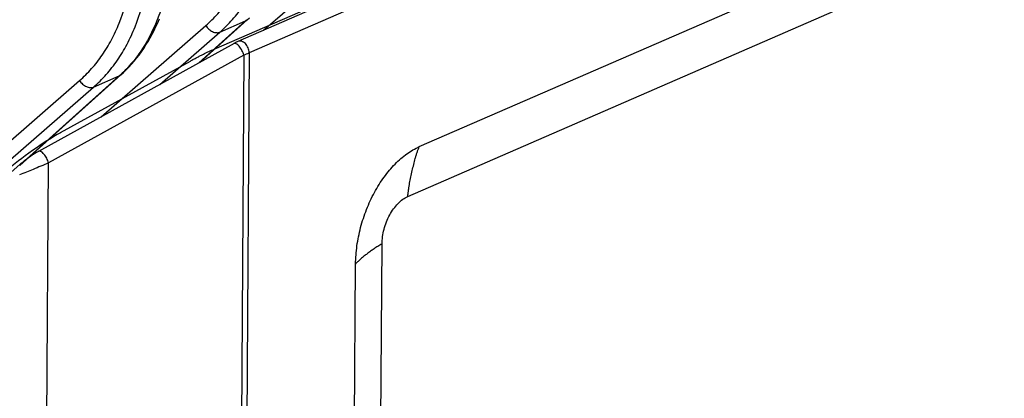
# Model space of a CAD drawing. Header units: millimetres. Extents: x 122 to 339, y 94 to 283.
# Tile 4 of 22: x 189 to 209, y 158 to 166. Entities that reach past the tile are written whole.
import ezdxf

# ---------------------------------------------------------------- set-up
doc = ezdxf.new("R2010")
doc.units = ezdxf.units.MM
doc.header["$LTSCALE"] = 32.67
doc.layers.add('00_COMPONENTS', color=7, linetype='CONTINUOUS')

msp = doc.modelspace()

# ---------------------------------------------------------------- linework, layer by layer
at = {"layer": '00_COMPONENTS'}
for p, q in [((217.49, 175.548), (193.527, 165.121)), ((192.804, 165.196), (216.518, 175.516)), ((197.033, 163.186), (213.939, 170.542)), ((196.799, 162.161), (213.704, 169.518)), ((193.823, 165.584), (195.233, 166.812)), ((193.485, 165.798), (192.516, 164.928)), ((190.474, 163.8), (192.633, 165.68)), ((193.451, 165.776), (192.492, 164.914)), ((192.922, 165.546), (193.451, 165.776)), ((191.687, 164.47), (192.922, 165.546)), ((193.417, 165.074), (189.393, 162.851)), ((193.417, 165.074), (193.321, 149.76)), ((193.527, 165.121), (193.43, 149.795)), ((189.642, 163.475), (192.315, 164.951)), ((190.85, 164.644), (188.8, 162.803)), ((190.884, 164.666), (188.804, 162.798)), ((190.321, 164.414), (190.85, 164.644)), ((179.292, 155.193), (190.032, 164.549)), ((179.622, 155.093), (190.321, 164.414)), ((189.305, 148.808), (189.393, 162.851)), ((196.202, 151.176), (196.266, 161.178)), ((195.658, 150.765), (195.721, 160.767))]:
    msp.add_line(p, q, dxfattribs=at)
for points in [[(217.347, 175.811), (217.341, 175.81), (217.333, 175.808), (217.324, 175.806), (217.316, 175.803), (217.307, 175.8), (217.298, 175.798), (217.289, 175.794), (217.28, 175.791), (217.27, 175.787), (217.261, 175.783), (193.292, 165.352)], [(190.884, 164.666), (190.934, 164.712), (190.991, 164.767), (191.047, 164.825), (191.101, 164.884), (191.155, 164.946), (191.206, 165.009), (191.257, 165.074), (191.306, 165.141), (191.354, 165.21), (191.4, 165.281), (191.444, 165.354), (191.487, 165.428), (191.529, 165.504), (191.569, 165.581), (191.607, 165.66), (191.644, 165.741), (191.679, 165.823)], [(193.485, 165.798), (193.535, 165.844)], [(193.292, 165.352), (193.28, 165.347), (193.269, 165.342), (193.258, 165.336), (193.247, 165.331), (193.236, 165.325), (193.225, 165.32), (193.215, 165.314), (189.185, 163.088)], [(189.185, 163.088), (189.171, 163.08), (189.156, 163.072), (189.142, 163.063), (189.127, 163.054), (189.112, 163.045), (189.096, 163.035), (189.081, 163.025), (189.065, 163.015), (189.05, 163.005), (189.034, 162.994), (189.018, 162.983), (189.002, 162.972), (188.986, 162.961), (188.971, 162.95), (188.955, 162.938), (188.939, 162.927), (188.923, 162.915), (188.907, 162.903), (188.892, 162.891), (188.876, 162.879), (188.861, 162.866), (188.846, 162.854), (188.831, 162.842), (188.816, 162.829), (188.801, 162.816), (179.792, 154.851)]]:
    msp.add_lwpolyline(points, dxfattribs=at)
for centre, radius, start, end in [((191.724, 167.701), 2.586, 311.8971, 312.7724), ((187.426, 179.151), 15.3, 293.0547, 293.5012), ((189.123, 166.569), 2.586, 311.8971, 312.7724)]:
    msp.add_arc(centre, radius, start, end, dxfattribs=at)
msp.add_ellipse((189.152, 162.949), major_axis=(0.962, 0.683), ratio=0.152665, start_param=0.932587, end_param=2.181962, dxfattribs=at)
for points, knots in [([(192.633, 165.68), (192.72, 165.757), (192.887, 165.923), (193.107, 166.204), (193.297, 166.519), (193.511, 166.984), (193.692, 167.633), (193.739, 168.178), (193.741, 168.458)], [0, 0, 0, 0, 0.112986, 0.228624, 0.34753, 0.470144, 0.727087, 1, 1, 1, 1]), ([(192.922, 165.546), (193.014, 165.626), (193.189, 165.8), (193.42, 166.097), (193.62, 166.427), (193.845, 166.917), (194.035, 167.601), (194.085, 168.174), (194.087, 168.469)], [0, 0, 0, 0, 0.11292, 0.228513, 0.347392, 0.470001, 0.726987, 1, 1, 1, 1]), ([(191.952, 167.54), (191.95, 167.25), (191.915, 166.821), (191.796, 166.271), (191.638, 165.772), (191.415, 165.314), (191.127, 164.921), (190.964, 164.749), (190.879, 164.671)], [0, 0, 0, 0, 0.276589, 0.408386, 0.535514, 0.775627, 0.889551, 1, 1, 1, 1]), ([(190.032, 164.549), (190.119, 164.625), (190.286, 164.791), (190.506, 165.072), (190.696, 165.387), (190.91, 165.852), (191.091, 166.502), (191.138, 167.046), (191.14, 167.326)], [0, 0, 0, 0, 0.112986, 0.228624, 0.34753, 0.470144, 0.727087, 1, 1, 1, 1]), ([(190.321, 164.414), (190.413, 164.494), (190.588, 164.668), (190.819, 164.965), (191.019, 165.296), (191.244, 165.785), (191.434, 166.469), (191.484, 167.042), (191.486, 167.337)], [0, 0, 0, 0, 0.11292, 0.228513, 0.347392, 0.470001, 0.726987, 1, 1, 1, 1]), ([(193.485, 165.798), (193.482, 165.795), (193.472, 165.787), (193.46, 165.78), (193.451, 165.776)], [0, 0, 0, 0, 0.248448, 1, 1, 1, 1]), ([(192.633, 165.68), (192.65, 165.654), (192.692, 165.606), (192.757, 165.562), (192.811, 165.541), (192.851, 165.534), (192.888, 165.535), (192.911, 165.541), (192.922, 165.546)], [0, 0, 0, 0, 0.280948, 0.550638, 0.675655, 0.792017, 0.89967, 1, 1, 1, 1]), ([(192.315, 164.951), (192.338, 164.964), (192.382, 164.988), (192.448, 165.023), (192.512, 165.056), (192.574, 165.088), (192.634, 165.118), (192.693, 165.146), (192.749, 165.172), (192.786, 165.188), (192.804, 165.196)], [0, 0, 0, 0, 0.126413, 0.252307, 0.3777, 0.502607, 0.627074, 0.751305, 0.875535, 1, 1, 1, 1]), ([(193.417, 165.074), (193.413, 165.089), (193.402, 165.122), (193.38, 165.168), (193.353, 165.213), (193.323, 165.253), (193.293, 165.284), (193.267, 165.304), (193.247, 165.313), (193.234, 165.316), (193.223, 165.317), (193.216, 165.314), (193.213, 165.313)], [0, 0, 0, 0, 0.145921, 0.30262, 0.460652, 0.610411, 0.74319, 0.852403, 0.89728, 0.935925, 0.969455, 1, 1, 1, 1]), ([(193.527, 165.121), (193.527, 165.155), (193.512, 165.224), (193.465, 165.298), (193.414, 165.34), (193.374, 165.359), (193.333, 165.365), (193.307, 165.359), (193.295, 165.354)], [0, 0, 0, 0, 0.273243, 0.548514, 0.67619, 0.793136, 0.8998, 1, 1, 1, 1]), ([(190.884, 164.666), (190.882, 164.664), (190.871, 164.655), (190.859, 164.648), (190.85, 164.644)], [0, 0, 0, 0, 0.248448, 1, 1, 1, 1]), ([(190.032, 164.549), (190.049, 164.522), (190.091, 164.474), (190.156, 164.43), (190.21, 164.41), (190.25, 164.402), (190.287, 164.403), (190.31, 164.409), (190.321, 164.414)], [0, 0, 0, 0, 0.280948, 0.550638, 0.675655, 0.792017, 0.89967, 1, 1, 1, 1]), ([(195.721, 160.767), (195.722, 160.892), (195.742, 161.145), (195.818, 161.523), (195.939, 161.893), (196.101, 162.243), (196.298, 162.558), (196.522, 162.828), (196.765, 163.041), (196.944, 163.147), (197.033, 163.186)], [0, 0, 0, 0, 0.129565, 0.263995, 0.400094, 0.534531, 0.66411, 0.786053, 0.898323, 1, 1, 1, 1]), ([(196.799, 162.161), (196.799, 162.173), (196.8, 162.196), (196.804, 162.242), (196.812, 162.299), (196.822, 162.366), (196.838, 162.454), (196.859, 162.562), (196.887, 162.691), (196.918, 162.818), (196.945, 162.923), (196.969, 163.006), (196.988, 163.068), (197.005, 163.118), (197.02, 163.157), (197.029, 163.176), (197.033, 163.186)], [0, 0, 0, 0, 0.033863, 0.066879, 0.131786, 0.195876, 0.259459, 0.385582, 0.510652, 0.634816, 0.758048, 0.819254, 0.880108, 0.940471, 0.970381, 1, 1, 1, 1]), ([(189.393, 162.851), (189.389, 162.867), (189.378, 162.899), (189.356, 162.946), (189.329, 162.99), (189.299, 163.03), (189.269, 163.062), (189.243, 163.081), (189.223, 163.09), (189.21, 163.094), (189.198, 163.094), (189.191, 163.092), (189.188, 163.09)], [0, 0, 0, 0, 0.145915, 0.302607, 0.460634, 0.610391, 0.743171, 0.85239, 0.897272, 0.935921, 0.969454, 1, 1, 1, 1]), ([(189.393, 162.851), (189.288, 162.806), (189.089, 162.723), (188.889, 162.641), (188.796, 162.603)], [0, 0, 0, 0, 0.53295, 1, 1, 1, 1]), ([(196.266, 161.178), (196.266, 161.281), (196.289, 161.437), (196.354, 161.636), (196.42, 161.778), (196.5, 161.906), (196.591, 162.015), (196.69, 162.102), (196.762, 162.145), (196.799, 162.161)], [0, 0, 0, 0, 0.263616, 0.399785, 0.534291, 0.663937, 0.785943, 0.898269, 1, 1, 1, 1]), ([(196.266, 161.178), (196.25, 161.171), (196.22, 161.156), (196.178, 161.131), (196.139, 161.106), (196.089, 161.073), (196.029, 161.031), (195.959, 160.98), (195.903, 160.937), (195.86, 160.902), (195.829, 160.876), (195.799, 160.85), (195.77, 160.823), (195.748, 160.8), (195.731, 160.782), (195.724, 160.772), (195.721, 160.767)], [0, 0, 0, 0, 0.075358, 0.145355, 0.212999, 0.279142, 0.408257, 0.534085, 0.656998, 0.717334, 0.776822, 0.835329, 0.892584, 0.948023, 0.974662, 1, 1, 1, 1])]:
    msp.add_open_spline(points, degree=3, knots=knots, dxfattribs=at)

doc.saveas('drawing.dxf')
